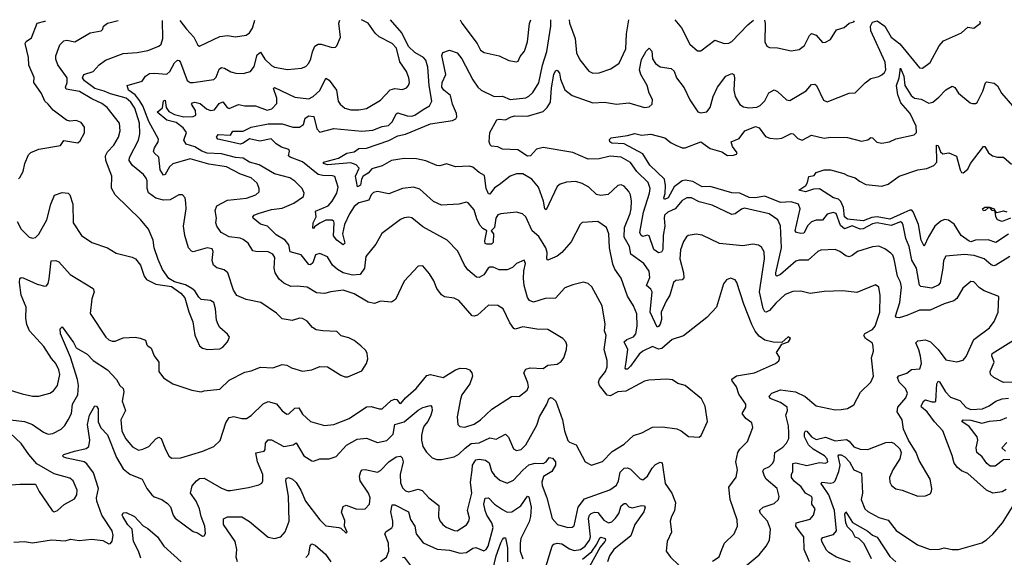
# Model space of a CAD drawing. Extents: x 1843161 to 1959474, y 907081 to 1016326.
# Tile 254 of 256: x 1870593 to 1876899, y 1012885 to 1016326. Entities that reach past the tile are written whole.
import ezdxf

# ---------------------------------------------------------------- set-up
doc = ezdxf.new("R2010")
doc.units = 0

msp = doc.modelspace()

# ---------------------------------------------------------------- linework, layer by layer
at = {"layer": '0CON20XD'}
for points in [[(1870505, 1013963.6), (1870610.2, 1013930.2), (1870675.5, 1013915.5), (1870715, 1013915.5), (1870785.4, 1013934.6), (1870810.6, 1013949.4), (1870836.1, 1013983.9), (1870850.4, 1014055), (1870843.9, 1014085), (1870824.5, 1014125), (1870797.3, 1014157.3), (1870748.2, 1014235), (1870702.6, 1014282.6), (1870656.4, 1014335), (1870638.4, 1014375), (1870632.3, 1014415), (1870635.4, 1014485), (1870603.7, 1014563.7), (1870592.3, 1014645), (1870595, 1014670), (1870603.6, 1014676.4), (1870615, 1014674), (1870705, 1014632.5), (1870755, 1014620), (1870765, 1014622.5), (1870775, 1014636.7), (1870782.8, 1014667.2), (1870795, 1014782.5), (1870825, 1014785.7), (1870845, 1014775.6), (1870916.2, 1014696.2), (1871064, 1014605), (1871070.8, 1014585), (1871055, 1014540), (1871045.7, 1014445), (1871144.5, 1014294.5), (1871165, 1014276.2), (1871185, 1014268), (1871205, 1014268), (1871255, 1014290), (1871333, 1014293), (1871365, 1014287.5), (1871400, 1014275), (1871407.5, 1014245), (1871415, 1014237.5), (1871435, 1014222.5), (1871453.8, 1014175), (1871483.8, 1014135), (1871484, 1014075), (1871513.6, 1014033.6), (1871575, 1013995.8), (1871695, 1013954), (1871755, 1013943.8), (1871775, 1013951.2), (1871875, 1013961.4), (1871935, 1014018.6), (1872035, 1014070.6), (1872075, 1014077.8), (1872135, 1014102.9), (1872215, 1014097.5), (1872275, 1014119.5), (1872304.6, 1014114.6), (1872335, 1014098.1), (1872405, 1014075.8), (1872465, 1014085.7), (1872515, 1014105.6), (1872564.3, 1014104.3), (1872650.5, 1014050.5), (1872675, 1014040), (1872695, 1014040), (1872785, 1014078.6), (1872814.3, 1014125), (1872822.5, 1014155), (1872818.8, 1014188.8), (1872809.1, 1014209.1), (1872779.1, 1014239.1), (1872735, 1014272.5), (1872700.3, 1014290.3), (1872652.9, 1014302.9), (1872625, 1014330), (1872535, 1014333.6), (1872491.5, 1014341.5), (1872469.4, 1014355), (1872435, 1014396.7), (1872405, 1014412.9), (1872385, 1014415.8), (1872339.4, 1014400.6), (1872275, 1014411.9), (1872237.2, 1014447.2), (1872136.7, 1014515), (1872043.3, 1014535), (1871985, 1014561.4), (1871962.9, 1014595), (1871926, 1014705), (1871903.3, 1014725), (1871855, 1014737.8), (1871833.8, 1014755), (1871825.9, 1014785), (1871832, 1014842), (1871825, 1014860), (1871795, 1014866.8), (1871705, 1014840.4), (1871692.9, 1014845), (1871674.4, 1014865), (1871650.9, 1014945), (1871642.5, 1015005), (1871658.5, 1015115), (1871656.9, 1015155), (1871654, 1015185), (1871635, 1015206), (1871612.5, 1015205), (1871556.3, 1015173.7), (1871515, 1015171.8), (1871465, 1015183.1), (1871418, 1015218), (1871409.6, 1015245), (1871410, 1015295), (1871402.6, 1015312.6), (1871385.3, 1015335.3), (1871315, 1015392.5), (1871294, 1015425), (1871297.2, 1015445), (1871353.3, 1015555), (1871363.2, 1015595), (1871360.5, 1015665), (1871330.9, 1015760.9), (1871305, 1015797.9), (1871274.6, 1015824.6), (1871175, 1015851.1), (1871135, 1015869.6), (1871075, 1015886.2), (1871009.2, 1015935), (1870995.2, 1015955), (1871003.7, 1015976.3), (1871063.5, 1015995), (1871102.2, 1016037.8), (1871142, 1016068), (1871255, 1016109.6), (1871345, 1016116.2), (1871415, 1016129.2), (1871483.9, 1016156.1), (1871499.4, 1016170.6), (1871509.4, 1016205), (1871507.9, 1016321.7)], [(1870555, 1012982.3), (1870625, 1012986.1), (1870675, 1012976.7), (1870797.4, 1012997.4), (1870885, 1012989.6), (1870919.1, 1013000.9), (1870975, 1012992.2), (1871055, 1013001.3), (1871125, 1012991.9), (1871165, 1012972), (1871175, 1012974), (1871185, 1012987.5), (1871191.1, 1013025), (1871186.2, 1013055), (1871119.8, 1013155), (1871088.1, 1013245), (1871085.2, 1013265), (1871098.5, 1013325), (1871066.7, 1013425), (1871022.3, 1013482.3), (1871005.5, 1013495), (1870895, 1013519.1), (1870876.2, 1013525), (1870868, 1013535), (1870877, 1013543), (1870945, 1013564.6), (1871018.2, 1013581.8), (1871035.4, 1013594.6), (1871042.1, 1013635), (1871027.5, 1013735), (1871041.1, 1013795), (1871075, 1013854), (1871085, 1013852), (1871096.7, 1013835), (1871095, 1013752.9), (1871113.3, 1013713.3), (1871155, 1013668.5), (1871212.9, 1013522.9), (1871255, 1013450.6), (1871297.7, 1013417.7), (1871377.1, 1013385), (1871406.7, 1013325), (1871439.2, 1013285), (1871455, 1013272.2), (1871504.6, 1013254.6), (1871539.1, 1013229.1), (1871558.3, 1013208.3), (1871575.7, 1013155), (1871589.2, 1013135), (1871705, 1013050), (1871731.7, 1013041.7), (1871765, 1013020), (1871775, 1013022.5), (1871783.6, 1013036.4), (1871778.1, 1013085), (1871755.4, 1013145), (1871745, 1013196), (1871722.7, 1013245), (1871686.7, 1013295), (1871698.5, 1013341.5), (1871725, 1013374.3), (1871745, 1013389.4), (1871775, 1013391.5), (1871885, 1013327.8), (1871925, 1013312.9), (1871942.7, 1013312.7), (1872057.9, 1013332.1), (1872125, 1013349.2), (1872145, 1013360), (1872150.8, 1013375), (1872150, 1013415), (1872116.6, 1013495), (1872106, 1013554), (1872159.2, 1013565), (1872166.5, 1013575), (1872167.5, 1013615), (1872185, 1013635.7), (1872205, 1013636.7), (1872285, 1013594.6), (1872344.7, 1013605.3), (1872365, 1013618), (1872413.8, 1013533.8), (1872465, 1013501.4), (1872475, 1013500), (1872515, 1013515.6), (1872574.4, 1013515.6), (1872619.8, 1013530.2), (1872686.8, 1013603.2), (1872755, 1013640.8), (1872815, 1013647.3), (1872885, 1013620), (1872945, 1013632.2), (1872985, 1013673.1), (1872996.5, 1013735), (1873055, 1013752.9), (1873145, 1013826.7), (1873175, 1013843.8), (1873215, 1013854.3), (1873225.6, 1013855.6), (1873232.5, 1013845), (1873234.4, 1013824.4), (1873226.9, 1013795), (1873207.8, 1013755), (1873183, 1013727), (1873175.2, 1013705), (1873165.7, 1013665), (1873167.1, 1013635), (1873174.7, 1013594.7), (1873198.3, 1013558.3), (1873235, 1013521.4), (1873265, 1013510), (1873295, 1013510.5), (1873375, 1013527.7), (1873405, 1013544.6), (1873445.7, 1013584.3), (1873485, 1013612.2), (1873535, 1013617.3), (1873605, 1013648.7), (1873645, 1013640.7), (1873705, 1013673.5), (1873724.7, 1013654.7), (1873755, 1013578.8), (1873775, 1013569.4), (1873805, 1013575.6), (1873835.4, 1013605), (1873905, 1013731.4), (1873922.3, 1013785), (1873968.7, 1013865), (1873981.6, 1013898.4), (1873992.4, 1013907.6), (1874005, 1013904.4), (1874027.3, 1013885), (1874069.3, 1013765), (1874082.9, 1013695), (1874103.3, 1013633.3), (1874115, 1013621.1), (1874156.9, 1013605), (1874215.9, 1013495.9), (1874255, 1013474.2), (1874325, 1013498.9), (1874386.9, 1013563.1), (1874465, 1013610), (1874525, 1013664.3), (1874578.7, 1013681.3), (1874645, 1013718), (1874709.7, 1013719.7), (1874802.3, 1013707.7), (1874828.8, 1013695), (1874877.5, 1013657.5), (1874945, 1013654), (1874958.8, 1013665), (1874998.6, 1013755), (1874982.6, 1013852.6), (1874959.4, 1013899.4), (1874855, 1013984), (1874808.3, 1013998.3), (1874775, 1014020), (1874735, 1014025.7), (1874621.9, 1014018.1), (1874595, 1014011.4), (1874475, 1013949.1), (1874425, 1013944.5), (1874375, 1013918.5), (1874355, 1013923.5), (1874307.5, 1013985), (1874300.9, 1014005), (1874306.7, 1014025), (1874345.4, 1014075), (1874355.5, 1014105), (1874356.7, 1014145), (1874337.1, 1014215), (1874348.9, 1014305), (1874338.8, 1014335), (1874342.9, 1014377.1), (1874324.5, 1014495), (1874256.9, 1014616.9), (1874235, 1014638.6), (1874205, 1014645.7), (1874135, 1014630), (1874085, 1014610), (1874025, 1014544.4), (1873958.5, 1014541.5), (1873885, 1014518.6), (1873858.7, 1014528.7), (1873845, 1014548), (1873824.2, 1014625), (1873819.6, 1014670.4), (1873821.5, 1014718.5), (1873832, 1014765), (1873825, 1014786.2), (1873775, 1014766.2), (1873750.3, 1014739.7), (1873715.5, 1014724.5), (1873665, 1014725.5), (1873625, 1014741.5), (1873605, 1014741.5), (1873593.5, 1014735), (1873565, 1014692), (1873535, 1014676), (1873518.8, 1014678.8), (1873463.2, 1014725), (1873442.7, 1014755), (1873399.4, 1014845), (1873331.1, 1014915), (1873175, 1015000.8), (1873105, 1015056.9), (1873085, 1015061.9), (1873055, 1015058.1), (1873032.2, 1015047.8), (1872913, 1014957), (1872875, 1014888.8), (1872809.4, 1014810.6), (1872801.5, 1014735), (1872774.6, 1014695.4), (1872725, 1014691.9), (1872665, 1014706.2), (1872627.7, 1014727.7), (1872595.7, 1014755.7), (1872565, 1014807.3), (1872515, 1014829.5), (1872488.3, 1014821.7), (1872470.6, 1014769.4), (1872455, 1014757.3), (1872445, 1014760), (1872395, 1014820), (1872325, 1014839.2), (1872317.3, 1014885), (1872294.4, 1014915), (1872235, 1014950), (1872180, 1015005), (1872135, 1015018.1), (1872088.6, 1015055), (1872085.8, 1015065), (1872094, 1015075), (1872120, 1015085), (1872205, 1015111.9), (1872275, 1015120.4), (1872348, 1015152), (1872411.9, 1015195), (1872414.4, 1015215), (1872401.4, 1015245), (1872355, 1015293.3), (1872324.3, 1015315), (1872225, 1015340), (1872127, 1015397), (1872065, 1015414.8), (1872025, 1015438.9), (1871975.5, 1015444.5), (1871885, 1015468.4), (1871795, 1015471.7), (1871759.4, 1015485), (1871715, 1015512.7), (1871659.4, 1015529.4), (1871645.5, 1015555), (1871662.1, 1015605), (1871639.4, 1015635), (1871595, 1015668.3), (1871535, 1015683), (1871473.3, 1015735), (1871508.6, 1015761.4), (1871515, 1015806.2), (1871525, 1015812), (1871531.2, 1015765), (1871549.4, 1015739.4), (1871585, 1015719.3), (1871645.4, 1015704.6), (1871704, 1015706), (1871722.3, 1015715), (1871719.8, 1015745), (1871694, 1015785), (1871699.2, 1015795), (1871715, 1015798), (1871749.8, 1015789.8), (1871790.4, 1015755), (1871816, 1015744), (1871841.3, 1015748.7), (1871870.6, 1015789.4), (1871895, 1015801.4), (1871922.9, 1015765), (1871935, 1015758.6), (1871995, 1015784.3), (1872035, 1015775.7), (1872102.5, 1015775), (1872177.6, 1015747.6), (1872208, 1015755), (1872240.4, 1015789.6), (1872240.3, 1015825), (1872218.1, 1015885), (1872225, 1015891.9), (1872355, 1015830.2), (1872445, 1015818.7), (1872473.6, 1015835), (1872516.4, 1015873.6), (1872555, 1015951.4), (1872575, 1015939.4), (1872622.7, 1015875), (1872633.3, 1015805), (1872645, 1015786), (1872675, 1015759.4), (1872715, 1015748.5), (1872765, 1015749.4), (1872815, 1015758.6), (1872905, 1015811.9), (1872965, 1015877.5), (1872995.5, 1015885.5), (1873045, 1015879.2), (1873069.8, 1015890.2), (1873082.9, 1015905), (1873089.5, 1015925), (1873085.5, 1015955), (1873070.5, 1015995), (1873027, 1016057), (1873006.6, 1016145), (1872979.5, 1016175), (1872896.6, 1016216.6), (1872869.5, 1016239.5), (1872825.5, 1016305), (1872783.4, 1016324.5)], [(1870576.2, 1015035), (1870603.8, 1014985), (1870655, 1014934.4), (1870675, 1014926.9), (1870695, 1014931.4), (1870715, 1014952.5), (1870766.9, 1015045), (1870792.9, 1015145), (1870816.6, 1015203.4), (1870865, 1015220.5), (1870903.3, 1015215), (1870914, 1015205), (1870934.4, 1015145), (1870935.7, 1015025), (1870990, 1014945), (1871055, 1014899.4), (1871155, 1014865.7), (1871210.9, 1014830.9), (1871313.6, 1014806.4), (1871335.6, 1014795.6), (1871368, 1014755), (1871391.2, 1014685), (1871405, 1014663.3), (1871465, 1014633.3), (1871565, 1014619.2), (1871625, 1014576.2), (1871650.8, 1014545), (1871676.7, 1014456.7), (1871702.7, 1014392.7), (1871715, 1014307.5), (1871745, 1014238.8), (1871765, 1014224), (1871795.7, 1014215.7), (1871875, 1014218.6), (1871895, 1014230.8), (1871924.2, 1014265), (1871936.2, 1014295), (1871925, 1014313.8), (1871875.5, 1014355.5), (1871864.6, 1014374.6), (1871853.8, 1014403.8), (1871848.2, 1014475), (1871836.2, 1014515), (1871815, 1014528.2), (1871756, 1014536), (1871740, 1014550), (1871715, 1014590), (1871695, 1014606.2), (1871655, 1014628.8), (1871585, 1014648.6), (1871549.1, 1014669.1), (1871508, 1014728), (1871480.5, 1014790.5), (1871454.5, 1014865), (1871448.9, 1014915), (1871417.5, 1014985), (1871367.2, 1015047.2), (1871204.2, 1015204.2), (1871181.7, 1015248.3), (1871184.5, 1015325), (1871145.4, 1015425), (1871143.2, 1015455), (1871155, 1015479.4), (1871196.9, 1015523.1), (1871225.3, 1015575), (1871236.2, 1015615), (1871233.3, 1015665), (1871153.2, 1015763.2), (1871119.7, 1015789.7), (1871055, 1015819.7), (1870976.5, 1015866.5), (1870892, 1015882), (1870887.6, 1015895), (1870898.1, 1015925), (1870897.6, 1015955), (1870837.8, 1016037.8), (1870824.5, 1016074.5), (1870825.6, 1016095), (1870850.6, 1016165), (1870875, 1016190.6), (1870895, 1016194.3), (1870946.7, 1016185), (1871045, 1016241.5), (1871115.4, 1016254.6), (1871125.6, 1016265), (1871130.8, 1016285), (1871155, 1016303.5), (1871224.2, 1016321.1)], [(1870585, 1015308.6), (1870595, 1015316), (1870616, 1015354), (1870626.7, 1015405), (1870649.4, 1015460.6), (1870664, 1015476), (1870715, 1015496.9), (1870855, 1015522), (1870875, 1015552), (1870965, 1015537.1), (1870979.6, 1015550.4), (1871008.9, 1015601.1), (1871008.5, 1015638.5), (1870987.4, 1015667.4), (1870955, 1015681.8), (1870915, 1015677.8), (1870892.2, 1015682.2), (1870806.9, 1015746.9), (1870776.5, 1015786.5), (1870755, 1015804), (1870733.7, 1015853.7), (1870683.3, 1015925), (1870685, 1015956.7), (1870651.4, 1016035), (1870650, 1016085), (1870628.1, 1016175), (1870635, 1016187.5), (1870668.8, 1016211.2), (1870704.4, 1016305), (1870755, 1016317.5), (1870758.7, 1016317.5)], [(1873742.5, 1013915), (1873795, 1013916.2), (1873844.2, 1013955), (1873851.4, 1013975), (1873848.1, 1014001.9), (1873822.9, 1014065), (1873835, 1014088.6), (1873863.1, 1014096.9), (1873945, 1014094.4), (1873975.6, 1014114.4), (1874035, 1014120.6), (1874062.1, 1014137.9), (1874077.6, 1014162.4), (1874095.5, 1014214.5), (1874097.5, 1014245), (1874092, 1014265), (1874071.2, 1014285), (1873975, 1014342.5), (1873905, 1014345.4), (1873815, 1014360.8), (1873765.6, 1014345.6), (1873758.5, 1014348.5), (1873732.7, 1014385), (1873689.2, 1014475), (1873655, 1014497.5), (1873595, 1014498.6), (1873525, 1014435.5), (1873505, 1014428.2), (1873490.5, 1014430.5), (1873405, 1014528.9), (1873375, 1014543.3), (1873315, 1014552.5), (1873294.4, 1014565), (1873264.5, 1014605), (1873245.6, 1014655), (1873218.5, 1014698.5), (1873175, 1014750), (1873145, 1014748), (1873055, 1014653.3), (1873000, 1014535), (1872975, 1014518.1), (1872905, 1014523.5), (1872865, 1014510.5), (1872825, 1014517.1), (1872735, 1014572.2), (1872665, 1014594.3), (1872585, 1014584.4), (1872545, 1014572.5), (1872495, 1014576.9), (1872435, 1014614.5), (1872371.3, 1014621.3), (1872329.1, 1014619.1), (1872285, 1014640.4), (1872255, 1014665.6), (1872230.4, 1014705), (1872224, 1014735), (1872226.7, 1014805), (1872215, 1014825.5), (1872185, 1014840.8), (1872105, 1014841.5), (1872087.4, 1014847.4), (1872055.6, 1014895), (1872025, 1014920), (1872005, 1014928.2), (1871935, 1014936.2), (1871884, 1014964), (1871855.7, 1015005), (1871850, 1015025), (1871853.3, 1015055), (1871844.7, 1015105), (1871855.4, 1015135), (1871925, 1015171.8), (1872045, 1015184.1), (1872105.3, 1015204.7), (1872126.9, 1015225), (1872126.9, 1015245), (1872115, 1015280), (1872075, 1015314.5), (1872006.9, 1015336.9), (1871917.5, 1015385), (1871805, 1015400.5), (1871685, 1015435.8), (1871575, 1015403.3), (1871552.7, 1015385), (1871525, 1015335.6), (1871515, 1015331.9), (1871493.4, 1015365), (1871485, 1015445.8), (1871454.7, 1015474.7), (1871451.3, 1015485), (1871455.7, 1015505), (1871481.1, 1015545), (1871481.3, 1015561.3), (1871420, 1015675), (1871382.4, 1015775), (1871356.4, 1015816.4), (1871332.1, 1015845), (1871289.5, 1015875), (1871282, 1015905), (1871377.5, 1015932.5), (1871398.2, 1015965), (1871425, 1015981), (1871455, 1015984.4), (1871535, 1015976.9), (1871555, 1015995.6), (1871585, 1016050), (1871605, 1016067.5), (1871615, 1016066), (1871622.5, 1016052.5), (1871665, 1015936.9), (1871685, 1015924.7), (1871705, 1015924.2), (1871837.3, 1015942.7), (1871851.8, 1015958.2), (1871871.2, 1016008.8), (1871885, 1016019.5), (1871905, 1016016.2), (1871945, 1015992.9), (1871976.6, 1015983.4), (1872025, 1015981.5), (1872071.2, 1015995), (1872094.2, 1016025.8), (1872115, 1016100.5), (1872135, 1016118.5), (1872164.3, 1016074.3), (1872205, 1016032.7), (1872225, 1016021.5), (1872308.3, 1016008.3), (1872397.5, 1016015), (1872425, 1016027.1), (1872445, 1016048), (1872458.5, 1016075), (1872468.4, 1016121.6), (1872484.1, 1016155.9), (1872505, 1016169.1), (1872525, 1016170.4), (1872595, 1016148.1), (1872615, 1016150.8), (1872625, 1016158.8), (1872648.1, 1016215), (1872636.4, 1016305), (1872644.5, 1016324.2)], [(1871617.9, 1016322), (1871660.6, 1016265), (1871709.2, 1016215), (1871735, 1016162.5), (1871745, 1016157.5), (1871875, 1016219.1), (1871925, 1016225.5), (1871975, 1016215.7), (1872043.2, 1016226.8), (1872065, 1016242), (1872085, 1016272.9), (1872100, 1016323)], [(1875461.7, 1014228.3), (1875475, 1014250), (1875516.1, 1014263.9), (1875530, 1014285), (1875515, 1014296.7), (1875475, 1014260), (1875418.3, 1014261.7), (1875365, 1014275.6), (1875329.4, 1014299.4), (1875303, 1014333), (1875282, 1014375), (1875230.4, 1014505), (1875187.1, 1014645), (1875175, 1014662), (1875145, 1014671.2), (1875119.5, 1014660.5), (1875100, 1014635), (1875055.6, 1014485), (1874995, 1014420), (1874845, 1014302.5), (1874771.7, 1014278.3), (1874705, 1014221.8), (1874685, 1014216.5), (1874645, 1014234.6), (1874585, 1014204.3), (1874560.5, 1014185), (1874505, 1014108.5), (1874485, 1014090), (1874475, 1014089.2), (1874471.1, 1014095), (1874476.9, 1014133.1), (1874487.3, 1014215), (1874465.5, 1014265), (1874480.8, 1014279.2), (1874524, 1014296), (1874538.8, 1014315), (1874546.9, 1014365), (1874545, 1014442.5), (1874524, 1014494), (1874485.4, 1014555.4), (1874445, 1014672), (1874405, 1014729.2), (1874391.3, 1014761.3), (1874371.2, 1014865), (1874365.4, 1014955), (1874350.6, 1014995), (1874295, 1015034.4), (1874195, 1015028), (1874182.5, 1015015), (1874124.2, 1014905), (1874065, 1014835.7), (1874035, 1014812.2), (1873975, 1014787.5), (1873969.4, 1014795), (1873971.2, 1014835), (1873962.9, 1014865), (1873918.1, 1014938.1), (1873875.6, 1014975), (1873834.3, 1015065), (1873813.4, 1015083.4), (1873775, 1015094.3), (1873675, 1015084.5), (1873655, 1015076.5), (1873642.3, 1015055), (1873634.7, 1014995.3), (1873612.5, 1014975), (1873628, 1014955), (1873625, 1014900), (1873615, 1014890.4), (1873585, 1014888.5), (1873573.9, 1014893.9), (1873571.5, 1014911.5), (1873584.3, 1014974.3), (1873559.3, 1014989.3), (1873541.2, 1015011.2), (1873521.7, 1015051.7), (1873505, 1015110), (1873465, 1015153.3), (1873455, 1015158.8), (1873405, 1015146), (1873295, 1015138.6), (1873242.7, 1015162.7), (1873155, 1015241.8), (1873116.3, 1015253.7), (1873044.7, 1015245.3), (1872957.4, 1015212.6), (1872885, 1015226.7), (1872859.7, 1015220.3), (1872845, 1015206.2), (1872828.3, 1015171.7), (1872765, 1015154.6), (1872735, 1015130.9), (1872705, 1015084.5), (1872673.1, 1015015), (1872660.6, 1014955), (1872676.7, 1014895), (1872665, 1014885.6), (1872625, 1014914.2), (1872603.3, 1014943.3), (1872606.5, 1015026.5), (1872605.3, 1015035.3), (1872595, 1015043.1), (1872555, 1015043.9), (1872515, 1015023.9), (1872480.4, 1014999.6), (1872475, 1014988.8), (1872471.7, 1014991.7), (1872473.8, 1015025), (1872491.2, 1015065), (1872488.7, 1015101.3), (1872568.2, 1015135), (1872594.6, 1015165), (1872625, 1015216), (1872633.3, 1015255), (1872611.7, 1015321.7), (1872597.3, 1015327.3), (1872535, 1015327.9), (1872505, 1015336.1), (1872405, 1015415.5), (1872325, 1015445.8), (1872315.8, 1015455), (1872321.4, 1015485), (1872317.1, 1015495), (1872270.3, 1015510.3), (1872235, 1015530.6), (1872203.4, 1015563.4), (1872130.4, 1015549.6), (1872065, 1015563.8), (1872025, 1015536.7), (1872005, 1015530.4), (1871960.7, 1015540.7), (1871861.6, 1015561.6), (1871853.4, 1015575), (1871865, 1015590.5), (1871943, 1015587), (1871958.1, 1015611.9), (1872025, 1015612.8), (1872075, 1015638.1), (1872185, 1015660.4), (1872275, 1015660.4), (1872342.6, 1015637.4), (1872385, 1015638.9), (1872411.4, 1015655), (1872420.6, 1015695), (1872445, 1015710.8), (1872476.7, 1015706.7), (1872496.8, 1015626.8), (1872515, 1015606.4), (1872605, 1015630.5), (1872785, 1015612.4), (1872855, 1015618.4), (1872915, 1015642), (1872955, 1015650), (1872981.3, 1015675), (1873005, 1015724.4), (1873015, 1015730.9), (1873075, 1015711.6), (1873105, 1015709.7), (1873125, 1015716), (1873178, 1015752), (1873216.9, 1015775), (1873232.1, 1015805), (1873216.7, 1015905), (1873207.8, 1016022.2), (1873195, 1016067.3), (1873180, 1016085), (1873125, 1016115.3), (1873083.9, 1016155), (1873041.7, 1016241.7), (1872968.7, 1016324.9)], [(1873225, 1015660.2), (1873365, 1015681.3), (1873387.5, 1015692.5), (1873393.8, 1015705), (1873391.1, 1015725), (1873364.8, 1015785), (1873351.9, 1015841.9), (1873309.3, 1015875), (1873296.2, 1015895), (1873298.4, 1015925), (1873322.5, 1015975), (1873296.2, 1016096.2), (1873303, 1016117), (1873345, 1016130.8), (1873395, 1016113.4), (1873425.7, 1016075), (1873495, 1015941.8), (1873526.5, 1015895), (1873548.6, 1015875), (1873631.2, 1015835), (1873685, 1015836.2), (1873735, 1015816.5), (1873835, 1015826.7), (1873855, 1015837.1), (1873878.9, 1015861.1), (1873918, 1015922), (1873941.8, 1016035), (1873968.3, 1016121.7), (1873994.1, 1016285), (1873995.6, 1016326.1)], [(1873415, 1016325.9), (1873425, 1016304.2), (1873523.3, 1016175), (1873545, 1016131.4), (1873567.4, 1016117.4), (1873665, 1016094.3), (1873725, 1016064.2), (1873775, 1016057.5), (1873785, 1016061.2), (1873798.8, 1016091.2), (1873826.9, 1016125), (1873844.6, 1016184.6), (1873858.9, 1016301.1), (1873867.9, 1016326.3)], [(1874112.4, 1016325.9), (1874113.7, 1016305), (1874150.4, 1016205), (1874159.2, 1016115), (1874180.2, 1016070.2), (1874237.6, 1015997.6), (1874265, 1015984.3), (1874305, 1015985.8), (1874379.1, 1016010.9), (1874433, 1016047), (1874475, 1016140), (1874478.9, 1016235), (1874495, 1016325.3)], [(1874789.1, 1016324.8), (1874831.4, 1016275), (1874885, 1016170), (1874935, 1016126.7), (1874955, 1016126.7), (1875045, 1016195.6), (1875105, 1016173.1), (1875135, 1016176.9), (1875155, 1016186.9), (1875256.6, 1016293.4), (1875293.2, 1016322.7)], [(1875363.7, 1016322.4), (1875367.3, 1016302.7), (1875364.5, 1016184.5), (1875377.3, 1016157.3), (1875395, 1016149.2), (1875446.2, 1016146.2), (1875535, 1016127.8), (1875585, 1016136), (1875618.6, 1016161.4), (1875650.6, 1016225), (1875665, 1016238.1), (1875695, 1016227.5), (1875735, 1016181.4), (1875755, 1016182.5), (1875785, 1016200), (1875825, 1016261.2), (1875872.7, 1016277.3), (1875905, 1016303.8), (1875935, 1016312), (1875940.2, 1016319.2)], [(1876008.3, 1015921.7), (1876045, 1015950.8), (1876095, 1015963.1), (1876115, 1015974.4), (1876131.7, 1015988.3), (1876139.6, 1016005), (1876137.1, 1016055), (1876043.9, 1016255), (1876042.3, 1016285), (1876055, 1016310), (1876085, 1016318.9), (1876134.5, 1016285), (1876174.1, 1016214.1), (1876231, 1016171), (1876355, 1016018), (1876375, 1016015.8), (1876425, 1016052.5), (1876481.2, 1016158.8), (1876510, 1016190), (1876625, 1016243.3), (1876665, 1016277.5), (1876705, 1016272.5), (1876745.9, 1016304.1), (1876742.2, 1016314.8)], [(1875650.6, 1012855), (1875618, 1012935), (1875616.2, 1013015), (1875586.4, 1013053.6), (1875563.3, 1013085), (1875567.1, 1013105), (1875655, 1013129.6), (1875676.2, 1013155), (1875688.5, 1013195), (1875666.2, 1013225), (1875669.6, 1013265), (1875664.7, 1013274.7), (1875626.5, 1013295), (1875598.2, 1013335), (1875553, 1013373), (1875536.2, 1013395), (1875535.4, 1013414.6), (1875545.5, 1013435), (1875544.7, 1013485), (1875565, 1013490.3), (1875635, 1013471.4), (1875715, 1013490.7), (1875755, 1013487.1), (1875768.1, 1013495), (1875764.4, 1013515), (1875747.5, 1013535), (1875675, 1013577.6), (1875645.5, 1013605), (1875618.6, 1013655), (1875618.5, 1013681.5), (1875625, 1013694.3), (1875635, 1013691.5), (1875663.4, 1013655), (1875695, 1013639.1), (1875755, 1013654.6), (1875815, 1013631.4), (1875888.7, 1013638.7), (1875905, 1013628.5), (1875935, 1013591.2), (1875975, 1013576.4), (1876025, 1013575.7), (1876139.4, 1013619.4), (1876175, 1013621.9), (1876191.2, 1013615), (1876229.1, 1013579.1), (1876238, 1013555), (1876230.8, 1013515), (1876185.6, 1013445), (1876164.3, 1013395), (1876165.8, 1013365), (1876176, 1013345), (1876205, 1013323.1), (1876245, 1013314.3), (1876345, 1013277.1), (1876395, 1013279.2), (1876425, 1013292), (1876433.8, 1013305), (1876436, 1013325), (1876424.3, 1013385), (1876353.3, 1013505), (1876335.6, 1013555), (1876285.8, 1013635), (1876254.3, 1013705), (1876245.7, 1013765), (1876213.8, 1013815), (1876217.9, 1013845), (1876268.5, 1013905), (1876278.2, 1013935), (1876267.1, 1013965), (1876226, 1014005), (1876215, 1014036.2), (1876222.7, 1014047.3), (1876275, 1014063.9), (1876305, 1014086.7), (1876357.8, 1014092.2), (1876368.8, 1014125), (1876361.4, 1014171.4), (1876352, 1014212), (1876331.5, 1014258.5), (1876345, 1014270), (1876395, 1014277.3), (1876427.3, 1014265), (1876475.5, 1014215.5), (1876525, 1014148.1), (1876595, 1014136.9), (1876635, 1014147.1), (1876655, 1014171.2), (1876705, 1014279.2), (1876805, 1014354.4), (1876835, 1014394.2), (1876859.2, 1014455), (1876863.3, 1014555), (1876770.5, 1014590.5), (1876739.8, 1014609.8), (1876705, 1014648.6), (1876685, 1014650.6), (1876633.3, 1014606.7), (1876595, 1014540.8), (1876575, 1014526.5), (1876515, 1014507.9), (1876425, 1014466), (1876355, 1014466.1), (1876275, 1014432.5), (1876225, 1014418.8), (1876209.1, 1014419.1), (1876202.6, 1014427.4), (1876229.7, 1014515), (1876241.6, 1014615), (1876235.2, 1014645.2), (1876215.3, 1014685), (1876194.2, 1014794.2), (1876185, 1014819.2), (1876172.6, 1014832.6), (1876135, 1014860), (1876095, 1014876.5), (1876055, 1014872.5), (1875957.9, 1014842.1), (1875925, 1014816.7), (1875905, 1014809.1), (1875885, 1014814.5), (1875845, 1014843.3), (1875815, 1014855.6), (1875725, 1014851.9), (1875705, 1014843.3), (1875642.7, 1014787.3), (1875585, 1014787.5), (1875565, 1014780.4), (1875465, 1014696.2), (1875442.5, 1014685), (1875435, 1014690), (1875435, 1014706.7), (1875472.8, 1014865), (1875466.8, 1015006.8), (1875448.1, 1015045), (1875393.1, 1015083.1), (1875235, 1015119.5), (1875215, 1015113.3), (1875175, 1015083.3), (1875155, 1015080), (1875028.1, 1015138.1), (1874945, 1015160), (1874895, 1015185.6), (1874865, 1015186.9), (1874835, 1015168.6), (1874790.5, 1015115), (1874745, 1015093.5), (1874723.7, 1015075), (1874720, 1015055), (1874725.5, 1015005), (1874714.3, 1014945), (1874713, 1014855), (1874702.8, 1014837.2), (1874683.8, 1014833.8), (1874655.1, 1014855.1), (1874625, 1014942.5), (1874615, 1014946.5), (1874585, 1014937.9), (1874573.9, 1014945), (1874565, 1014963.8), (1874588.5, 1015095), (1874626.1, 1015215), (1874630.2, 1015245), (1874617.3, 1015285), (1874545, 1015354), (1874505, 1015412.2), (1874445.9, 1015445.9), (1874375, 1015451.8), (1874305, 1015436.2), (1874235, 1015433.4), (1874135, 1015475.4), (1873945, 1015509), (1873902.8, 1015497.2), (1873865, 1015455.7), (1873845, 1015452.9), (1873782.6, 1015492.6), (1873685, 1015497.3), (1873655, 1015513.2), (1873615, 1015517.6), (1873605.9, 1015525), (1873600, 1015545), (1873605.3, 1015605), (1873648.2, 1015685), (1873665, 1015690.3), (1873705.3, 1015684.7), (1873740, 1015705), (1873765, 1015710.6), (1873845, 1015708), (1873945, 1015738.9), (1873971.1, 1015765), (1873991.8, 1015798.2), (1873999.6, 1015890.4), (1874013.8, 1015975), (1874025, 1015998), (1874035, 1016003.8), (1874050, 1015985), (1874056.7, 1015945), (1874085, 1015877.1), (1874131.6, 1015841.6), (1874265, 1015793.7), (1874338.5, 1015798.5), (1874415, 1015786.1), (1874495, 1015793.5), (1874595, 1015764.5), (1874625, 1015769.4), (1874644.5, 1015785.5), (1874646.7, 1015815), (1874625.5, 1015855), (1874612.7, 1015905), (1874572.3, 1015975), (1874562.5, 1016005), (1874575, 1016070.8), (1874605, 1016124), (1874625, 1016143.3), (1874640.8, 1016125), (1874646.4, 1016076.4), (1874665.8, 1016045), (1874695, 1016024.4), (1874764.6, 1016014.6), (1874785, 1015996), (1874799.5, 1015955), (1874849.8, 1015889.8), (1874884.1, 1015814.1), (1874936.7, 1015736.7), (1874955, 1015729.6), (1874995, 1015735.6), (1875014.7, 1015765.3), (1875034.7, 1015835), (1875062.7, 1015895), (1875114.8, 1015965.2), (1875155, 1015982.5), (1875166.4, 1015976.4), (1875171.2, 1015955), (1875166.5, 1015875), (1875175, 1015834.3), (1875205, 1015784.3), (1875229.4, 1015769.4), (1875262.2, 1015762.2), (1875315, 1015766.8), (1875335, 1015776.9), (1875365, 1015806.9), (1875391.1, 1015858.9), (1875425, 1015877.8), (1875447.5, 1015867.5), (1875505, 1015814.2), (1875525, 1015810), (1875629.2, 1015870.8), (1875665, 1015912), (1875685, 1015914), (1875695.8, 1015905), (1875742.2, 1015812.2), (1875765, 1015800.6), (1875904.7, 1015855.3), (1875945, 1015858.6), (1876008.3, 1015921.7)], [(1876935, 1014809.5), (1876845.7, 1014754.3), (1876831.1, 1014751.1), (1876815, 1014756.1), (1876770.6, 1014795), (1876706.5, 1014816.5), (1876645, 1014824), (1876525, 1014812), (1876509.1, 1014785), (1876506.1, 1014735), (1876488.5, 1014641.5), (1876475, 1014626.9), (1876435, 1014608.2), (1876365, 1014619.4), (1876357, 1014627), (1876336.3, 1014736.3), (1876307.9, 1014787.9), (1876289.1, 1014875), (1876268.1, 1014925), (1876251.4, 1015011.4), (1876245, 1015026.2), (1876235, 1015031.8), (1876175, 1015008.2), (1876085, 1015025.3), (1876055, 1015018.7), (1875995, 1014987.1), (1875975, 1014986.2), (1875924.3, 1015005.7), (1875875, 1014987.6), (1875849.1, 1015009.1), (1875822.2, 1015085), (1875803.1, 1015093.1), (1875765, 1015081.1), (1875735, 1015042.9), (1875695, 1015043.1), (1875665, 1015032.9), (1875641, 1015009), (1875615, 1014959.2), (1875595, 1014957.1), (1875568.8, 1014965), (1875560.6, 1014975), (1875592.1, 1015115), (1875580.6, 1015145), (1875535, 1015160.6), (1875465, 1015155.6), (1875365, 1015196.4), (1875304.4, 1015185.6), (1875265, 1015189), (1875205, 1015216.3), (1875155, 1015217.7), (1875015, 1015258.8), (1874965, 1015256.9), (1874905, 1015291.2), (1874855, 1015299.6), (1874835, 1015293.8), (1874784.6, 1015255.4), (1874745.7, 1015185), (1874723.3, 1015175), (1874718.6, 1015185), (1874727.2, 1015212.8), (1874730.3, 1015265), (1874722.5, 1015305), (1874629.4, 1015395), (1874585, 1015468.5), (1874465, 1015532.5), (1874386.2, 1015535), (1874373.3, 1015545), (1874370, 1015560), (1874380.9, 1015569.1), (1874485.8, 1015584.2), (1874532.3, 1015597.7), (1874575, 1015588), (1874635, 1015594), (1874725, 1015570), (1874765, 1015537.8), (1874795, 1015523.3), (1874835, 1015506.7), (1874855, 1015506.7), (1874955, 1015544.4), (1875015, 1015501.9), (1875089.7, 1015479.7), (1875127.4, 1015457.4), (1875165, 1015458.5), (1875183.8, 1015465), (1875189.2, 1015475), (1875158.1, 1015515), (1875150, 1015545), (1875201.2, 1015565), (1875238, 1015615), (1875305, 1015642.5), (1875328.8, 1015635), (1875369.1, 1015579.1), (1875398.3, 1015568.3), (1875442.6, 1015562.6), (1875475, 1015568.5), (1875535, 1015597.1), (1875546, 1015595), (1875576.2, 1015565), (1875605, 1015555.7), (1875665, 1015587.1), (1875745, 1015568.5), (1875785, 1015573.9), (1875895, 1015571.9), (1875985, 1015549.5), (1876025, 1015556.5), (1876045, 1015572), (1876055, 1015570), (1876082.8, 1015542.8), (1876115, 1015535.6), (1876164.6, 1015545.4), (1876205, 1015564.2), (1876321.3, 1015588.7), (1876336.2, 1015605), (1876334.6, 1015645), (1876295.2, 1015725), (1876236.6, 1015795), (1876217, 1015845), (1876208.7, 1015905), (1876224.8, 1015955.2), (1876235, 1016015.8), (1876255, 1015963.8), (1876261.6, 1015905), (1876302, 1015842), (1876324.4, 1015824.4), (1876366.6, 1015816.6), (1876415, 1015792.9), (1876440.6, 1015799.4), (1876480.2, 1015829.8), (1876525, 1015877.5), (1876565, 1015900), (1876582.7, 1015892.7), (1876605.5, 1015855.5), (1876680, 1015795), (1876695, 1015788.8), (1876715, 1015790), (1876725, 1015796.7), (1876760.7, 1015869.3), (1876777.9, 1015922.1), (1876785, 1015927.5), (1876835, 1015919.2), (1876855, 1015902.5), (1876880.6, 1015855), (1876950.8, 1015775)], [(1875175, 1012772.5), (1875329.5, 1012900.5), (1875373.3, 1012955), (1875395.6, 1012995), (1875401.5, 1013065), (1875383.3, 1013115), (1875338.5, 1013165), (1875332.2, 1013185), (1875355.7, 1013205), (1875425, 1013229.1), (1875453.1, 1013255), (1875457.8, 1013275), (1875444.5, 1013325), (1875375, 1013385.4), (1875363.1, 1013403.1), (1875352.9, 1013437.1), (1875360.1, 1013449.9), (1875395, 1013466.7), (1875415.5, 1013485), (1875424.5, 1013505), (1875430, 1013555), (1875480.9, 1013589.1), (1875504.6, 1013615.4), (1875519.5, 1013645), (1875519.2, 1013679.2), (1875516.4, 1013726.4), (1875500.9, 1013795), (1875510.6, 1013825), (1875508.1, 1013845), (1875465.7, 1013875.7), (1875400.3, 1013900.3), (1875393, 1013917), (1875410, 1013935), (1875465, 1013956.7), (1875562, 1013945), (1875623.2, 1013913.2), (1875695, 1013854.2), (1875815, 1013829.4), (1875855, 1013830), (1875895, 1013837.1), (1875935, 1013860.6), (1875977.6, 1013942.4), (1876044.5, 1014005.5), (1876060.4, 1014045), (1876048.1, 1014161.9), (1876061.4, 1014205), (1876060, 1014235), (1876054.3, 1014255), (1876010.8, 1014285), (1875999.2, 1014305), (1876005, 1014318), (1876055, 1014343.5), (1876072.7, 1014365), (1876102.8, 1014455), (1876105, 1014560), (1876096, 1014615), (1876075, 1014628.8), (1875955, 1014580), (1875865, 1014590.6), (1875745, 1014585.7), (1875655, 1014572.9), (1875595, 1014588.6), (1875545, 1014585.6), (1875495, 1014566.7), (1875435, 1014512.3), (1875395, 1014465.4), (1875373.2, 1014453.2), (1875365, 1014456.9), (1875355, 1014477.5), (1875331.7, 1014585), (1875363.1, 1014795), (1875361.1, 1014841.1), (1875345, 1014870.8), (1875325, 1014882.9), (1875288.7, 1014888.7), (1875225, 1014879.1), (1875075, 1014894.5), (1874965, 1014946.2), (1874925.6, 1014954.4), (1874875, 1014945.8), (1874862.9, 1014937.1), (1874845, 1014906.2), (1874826.4, 1014853.6), (1874821.8, 1014795), (1874844.6, 1014705), (1874846.2, 1014673.8), (1874835, 1014661.1), (1874795, 1014656.2), (1874781.2, 1014645), (1874756.6, 1014563.4), (1874732.6, 1014525), (1874702.6, 1014455), (1874703.4, 1014406.6), (1874695, 1014376.2), (1874685, 1014361.4), (1874675, 1014358.8), (1874632, 1014455), (1874643, 1014585), (1874635, 1014600.8), (1874607.6, 1014625), (1874628.8, 1014675), (1874625, 1014717.1), (1874591.2, 1014765), (1874507.9, 1014825), (1874498.8, 1014875), (1874464.8, 1014935), (1874466.8, 1014995), (1874503.1, 1015085), (1874509.5, 1015115), (1874511.8, 1015165), (1874504.5, 1015205), (1874495, 1015227.1), (1874465, 1015260.6), (1874445, 1015269.4), (1874424.6, 1015265.4), (1874362, 1015208), (1874315, 1015200), (1874287.9, 1015207.9), (1874238.8, 1015255), (1874195, 1015278.6), (1874155, 1015290.5), (1874095, 1015286.9), (1874055, 1015272.9), (1874035, 1015258.6), (1873965, 1015110), (1873956.2, 1015116.2), (1873948, 1015165), (1873915.3, 1015255), (1873873.8, 1015305), (1873815, 1015338.7), (1873775, 1015340), (1873734.6, 1015325.4), (1873665, 1015268.2), (1873635, 1015250.9), (1873605, 1015209.2), (1873595, 1015212.5), (1873581.8, 1015245), (1873569.3, 1015329.3), (1873535, 1015347.7), (1873495, 1015383.1), (1873475, 1015387.7), (1873385, 1015384.7), (1873326.1, 1015403.9), (1873285, 1015390.9), (1873265, 1015392.5), (1873195, 1015421.9), (1873135, 1015434.6), (1873055, 1015437.3), (1872975, 1015424.3), (1872915, 1015390.3), (1872849.1, 1015370.9), (1872825, 1015343.8), (1872794, 1015325), (1872782.8, 1015305), (1872775, 1015267.5), (1872756.4, 1015256.4), (1872743.9, 1015325), (1872766.8, 1015375), (1872747.3, 1015397.3), (1872715, 1015410.8), (1872565, 1015397.2), (1872540, 1015405), (1872538.8, 1015415), (1872635, 1015440), (1872689, 1015471), (1872735, 1015481.2), (1872765, 1015502.5), (1872815, 1015503.9), (1872957.1, 1015552.9), (1873015, 1015582.7), (1873065, 1015593.8), (1873225, 1015660.2)], [(1876926.6, 1014953.4), (1876845, 1014900.8), (1876795, 1014917.3), (1876715, 1014914), (1876685, 1014904.2), (1876675, 1014907.9), (1876623.8, 1014943.8), (1876577.7, 1015017.7), (1876542.3, 1015042.3), (1876517.2, 1015047.2), (1876492.5, 1015037.5), (1876454.8, 1015005), (1876412.7, 1014937.3), (1876385, 1014877.5), (1876366.1, 1014915), (1876350.5, 1015015), (1876315, 1015096.2), (1876306.2, 1015106.2), (1876295, 1015106.9), (1876255, 1015089.3), (1876165, 1015050.4), (1876085, 1015064), (1876050.4, 1015059.6), (1875995, 1015038.1), (1875895, 1015049.6), (1875876.7, 1015065), (1875868.6, 1015125), (1875852.5, 1015162.5), (1875837, 1015177), (1875805, 1015187), (1875715, 1015243.8), (1875678.2, 1015241.8), (1875625.9, 1015224.1), (1875583.9, 1015236.1), (1875627.1, 1015265), (1875639.2, 1015285), (1875647, 1015323), (1875681.7, 1015328.3), (1875695, 1015347.5), (1875745, 1015366), (1875785, 1015366), (1875872.3, 1015342.3), (1875895, 1015328.8), (1875945, 1015313.3), (1875971.7, 1015291.7), (1876011.7, 1015271.7), (1876115, 1015260), (1876155, 1015274.5), (1876226, 1015324), (1876345, 1015365.9), (1876403.5, 1015373.5), (1876447.7, 1015392.3), (1876466.4, 1015415), (1876465, 1015522.5), (1876475, 1015521.2), (1876490.6, 1015480.6), (1876505, 1015468.1), (1876543.3, 1015473.3), (1876592.1, 1015452.1), (1876615.6, 1015365.6), (1876625, 1015348.8), (1876635, 1015346), (1876665, 1015368.6), (1876683.2, 1015405), (1876765, 1015514.3), (1876775, 1015514.3), (1876797.8, 1015475), (1876824.2, 1015454.2), (1876855, 1015445.4), (1876895, 1015446.9), (1876945, 1015402.2)], [(1876938.9, 1015055), (1876885, 1015034.4), (1876856.4, 1015045), (1876844.5, 1015065), (1876840, 1015100), (1876821.2, 1015105), (1876810, 1015120), (1876795, 1015122.5), (1876775.8, 1015105), (1876765, 1015103.5), (1876759.2, 1015115), (1876775, 1015126.7), (1876805, 1015126), (1876833.3, 1015115), (1876840, 1015100), (1876852, 1015092), (1876895, 1015102.5), (1876915, 1015095.6)], [(1870534.6, 1013764.6), (1870625, 1013754.6), (1870675, 1013734.1), (1870745, 1013686.4), (1870775, 1013673.3), (1870805, 1013678.1), (1870859.2, 1013705), (1870882.2, 1013727.8), (1870904.6, 1013765), (1870924.7, 1013805), (1870931.2, 1013865), (1870966.1, 1013923.9), (1870970, 1013985), (1870963.3, 1014023.3), (1870918.9, 1014165), (1870854.6, 1014315), (1870852.3, 1014347.7), (1870865, 1014361.2), (1870939, 1014259), (1870955.3, 1014225), (1871025.9, 1014185), (1871064.2, 1014144.2), (1871155, 1014085.4), (1871212.4, 1014022.4), (1871234, 1013985), (1871256, 1013965), (1871260, 1013945), (1871250, 1013885), (1871270.6, 1013825), (1871242, 1013765), (1871247.3, 1013695), (1871272, 1013645), (1871315, 1013591.8), (1871355, 1013570), (1871382.7, 1013577.3), (1871420.6, 1013595), (1871465, 1013643.1), (1871485, 1013654.4), (1871500, 1013645), (1871526.7, 1013575), (1871548.6, 1013535), (1871565, 1013519.2), (1871625, 1013521.9), (1871766.1, 1013563.9), (1871835.7, 1013594.3), (1871877.3, 1013632.7), (1871912.9, 1013745), (1871935, 1013780), (1871965, 1013785.7), (1872015, 1013772.9), (1872045, 1013773.5), (1872075, 1013792.5), (1872153.2, 1013866.8), (1872185, 1013881.1), (1872237.6, 1013867.6), (1872275, 1013821.4), (1872305, 1013800), (1872317.8, 1013802.2), (1872355, 1013840.3), (1872382, 1013842), (1872405, 1013801.1), (1872455, 1013753.1), (1872545, 1013728.5), (1872605, 1013734.5), (1872704.3, 1013774.3), (1872815, 1013848.2), (1872845, 1013850), (1872895, 1013835.6), (1872915, 1013835.7), (1872971.4, 1013888.6), (1872995, 1013896.9), (1873008.8, 1013895), (1873025, 1013871.2), (1873035, 1013869.2), (1873064.2, 1013905.8), (1873131.5, 1013965), (1873200.9, 1014049.1), (1873225, 1014054), (1873305, 1014035.6), (1873385, 1014085.6), (1873415, 1014095.7), (1873452.7, 1014092.7), (1873475, 1014083.8), (1873490, 1014065), (1873492.5, 1014045), (1873476.2, 1013995), (1873426, 1013925), (1873416.1, 1013896.1), (1873394.2, 1013785), (1873398.8, 1013735), (1873411.4, 1013721.4), (1873445, 1013717.5), (1873505, 1013736.9), (1873545, 1013765.6), (1873616.5, 1013833.5), (1873742.5, 1013915)], [(1877015, 1014008.8), (1876895, 1014004.8), (1876833.1, 1014035), (1876811.8, 1014055), (1876809.3, 1014075), (1876833.8, 1014135), (1876818.4, 1014175), (1876821.2, 1014188.8), (1876958.9, 1014275)], [(1875029.3, 1012860.7), (1875072.1, 1012887.9), (1875089.2, 1012935), (1875108.2, 1012975), (1875169.4, 1013035), (1875189.5, 1013085), (1875188.2, 1013125), (1875142.5, 1013255), (1875135.7, 1013334.3), (1875182.3, 1013397.7), (1875190, 1013445), (1875179.1, 1013495), (1875192.5, 1013555), (1875205, 1013578), (1875255, 1013626.2), (1875287.8, 1013715), (1875281.4, 1013745), (1875244.2, 1013774.2), (1875221.1, 1013805), (1875243.1, 1013845), (1875243.3, 1013865), (1875199.1, 1013929.1), (1875183.1, 1013975), (1875155.6, 1014015), (1875154.4, 1014025), (1875184, 1014046), (1875300, 1014065), (1875434.1, 1014125.9), (1875455, 1014143.3), (1875460, 1014155), (1875460, 1014165), (1875440, 1014195), (1875461.7, 1014228.3)], [(1876911.7, 1013318.3), (1876885, 1013304.4), (1876825, 1013294.3), (1876785, 1013314.2), (1876665, 1013421.9), (1876625, 1013438.9), (1876599.3, 1013459.3), (1876577.4, 1013487.4), (1876566, 1013536), (1876506.5, 1013695), (1876451.3, 1013751.3), (1876405.7, 1013815.7), (1876369.1, 1013845), (1876366.4, 1013855), (1876384.2, 1013885.8), (1876395, 1013892.2), (1876435, 1013879.1), (1876455, 1013879.1), (1876460.9, 1013885), (1876467.1, 1013995), (1876475, 1014013.3), (1876485, 1014008), (1876523.5, 1013943.5), (1876555, 1013909.6), (1876615, 1013889.6), (1876655, 1013844.7), (1876685, 1013831.1), (1876759.2, 1013835), (1876802.9, 1013855), (1876844.8, 1013885.2), (1876885, 1013900), (1876925, 1013903.3)], [(1870485, 1013344), (1870595, 1013353.3), (1870693.8, 1013353.8), (1870717.5, 1013305), (1870801.2, 1013185), (1870815, 1013176), (1870835, 1013184), (1870877.4, 1013222.6), (1870945, 1013260), (1870960, 1013285), (1870962, 1013315), (1870935.7, 1013375), (1870915, 1013391.4), (1870815, 1013419.6), (1870704, 1013484), (1870652.4, 1013542.4), (1870603.5, 1013613.5), (1870458.9, 1013745)], [(1876935, 1013510.9), (1876895, 1013508.3), (1876841.1, 1013468.9), (1876809.2, 1013469.2), (1876787.5, 1013485), (1876757.6, 1013527.6), (1876723.5, 1013555), (1876718.2, 1013585), (1876730, 1013635), (1876725.4, 1013655), (1876673.1, 1013723.1), (1876627.5, 1013755), (1876635, 1013765.4), (1876685, 1013762.4), (1876755, 1013743.3), (1876805, 1013756.3), (1876875, 1013763.4), (1876915, 1013780)], [(1876907.3, 1013565), (1876883.1, 1013585), (1876915, 1013619.4)], [(1875735, 1013344.6), (1875726.9, 1013355), (1875731.2, 1013365), (1875785, 1013358.5), (1875805, 1013364.4), (1875816, 1013375), (1875839.3, 1013435), (1875847.6, 1013475), (1875834.7, 1013535.3), (1875838.7, 1013541.3), (1875855, 1013541.1), (1875877.8, 1013527.8), (1875907.4, 1013495), (1875935, 1013445.5), (1875985, 1013422.5), (1875991.4, 1013295), (1875982.2, 1013255), (1876005.6, 1013195), (1876025, 1013177.5), (1876095, 1013138.5), (1876155, 1013121.9), (1876205.9, 1013055.9), (1876343.8, 1012965), (1876425, 1012934.5), (1876485, 1012936.9), (1876515, 1012944.3), (1876565, 1012934.5), (1876605, 1012934.6), (1876755, 1012978.1), (1876785, 1012995.6), (1876826.2, 1013033.8), (1876887.9, 1013105), (1876952.5, 1013207.5)], [(1871987.5, 1012855), (1871980, 1012885), (1871984.2, 1012935), (1871972.3, 1012985), (1871899.1, 1013095), (1871898.1, 1013131.9), (1871925, 1013144.4), (1872015, 1013144.3), (1872065, 1013113.5), (1872185, 1013014.5), (1872225, 1013004.5), (1872265, 1013016.7), (1872292.7, 1013047.3), (1872318.5, 1013115), (1872315.7, 1013275.7), (1872297.1, 1013375), (1872300.8, 1013389.2), (1872315, 1013395.5), (1872341.4, 1013385), (1872365, 1013363.1), (1872393.8, 1013315), (1872424.5, 1013245), (1872515, 1013124.2), (1872555, 1013085.8), (1872636.4, 1013076.4), (1872650.7, 1013070.7), (1872685, 1013040), (1872690, 1013045), (1872673.3, 1013085), (1872675, 1013120), (1872654.4, 1013174.4), (1872665, 1013210), (1872685, 1013219.4), (1872752.7, 1013192.7), (1872805, 1013194.4), (1872834.5, 1013225.5), (1872838.2, 1013265), (1872828.2, 1013295), (1872774.5, 1013375), (1872769.5, 1013405), (1872777.1, 1013435), (1872786.7, 1013445), (1872805, 1013447.5), (1872885, 1013429.6), (1872905, 1013439.6), (1872956.7, 1013495), (1873005, 1013527.5), (1873031.7, 1013531.7), (1873042.5, 1013522.5), (1873049.2, 1013495), (1873029.5, 1013415), (1873031.9, 1013361.9), (1873045, 1013330), (1873065, 1013311.1), (1873084.6, 1013304.6), (1873145, 1013320.9), (1873171.7, 1013311.7), (1873214.4, 1013265), (1873276.6, 1013216.6), (1873275.9, 1013144.1), (1873285, 1013118.8), (1873302.9, 1013095), (1873325, 1013078.1), (1873375, 1013055.6), (1873395.5, 1013054.5), (1873455, 1013093.3), (1873470, 1013115), (1873473.8, 1013135), (1873461.5, 1013185), (1873489.5, 1013295), (1873480.8, 1013365), (1873492, 1013442), (1873494.1, 1013475), (1873515, 1013508.5), (1873535, 1013513.6), (1873576.1, 1013506.1), (1873599.5, 1013489.5), (1873615, 1013435.8), (1873635, 1013407.8), (1873668.1, 1013378.1), (1873715, 1013359.2), (1873755, 1013377.5), (1873815, 1013443.4), (1873855, 1013476.9), (1873895, 1013487.1), (1873945.4, 1013484.6), (1873964.7, 1013495.3), (1873985, 1013524), (1874005, 1013519.4), (1874025.3, 1013495.3), (1874024.4, 1013475), (1874001.5, 1013435), (1873948, 1013402), (1873936.7, 1013365), (1873939.7, 1013345), (1873968.9, 1013265), (1874002.7, 1013132.7), (1874038, 1013095), (1874104.5, 1013075.5), (1874132.6, 1013077.4), (1874145, 1013086), (1874170, 1013205), (1874210.6, 1013259.4), (1874373.8, 1013316.2), (1874415, 1013346.9), (1874428.7, 1013375), (1874439.9, 1013430.1), (1874465, 1013454.5), (1874485, 1013457.5), (1874505, 1013450), (1874567.2, 1013387.2), (1874585, 1013380), (1874615, 1013403.5), (1874644.3, 1013455.7), (1874665, 1013479.5), (1874695, 1013492.9), (1874708.5, 1013488.5), (1874727.6, 1013357.6), (1874770.6, 1013295), (1874793.6, 1013235), (1874787, 1013183), (1874766.7, 1013145), (1874758.5, 1013115), (1874766.9, 1013045), (1874740, 1012985), (1874733.8, 1012925), (1874761.2, 1012885), (1874815.6, 1012835)], [(1875915, 1012854.4), (1875825, 1012885.4), (1875775.2, 1012915.2), (1875760.3, 1012930.3), (1875730.5, 1012985), (1875729.4, 1013000.6), (1875737.6, 1013012.4), (1875805, 1013031.5), (1875823.8, 1013055), (1875811.2, 1013185), (1875774.8, 1013285), (1875735, 1013344.6)], [(1872905, 1012857.7), (1872943.5, 1012885), (1872956.6, 1012925), (1872954.7, 1012974.7), (1872932.5, 1013035), (1872939.7, 1013050.3), (1872975.9, 1013074.1), (1872983.1, 1013086.9), (1872984.1, 1013115), (1872969.3, 1013175), (1872979.3, 1013220.7), (1872995, 1013220), (1873083.1, 1013175), (1873096.9, 1013126.9), (1873125, 1013084), (1873133.4, 1013035), (1873177.2, 1012977.2), (1873266.7, 1012936.7), (1873345, 1012931), (1873415, 1012910.9), (1873455, 1012915.3), (1873495, 1012942.8), (1873515, 1012948.1), (1873565, 1012927.1), (1873581.5, 1012935), (1873593.4, 1012955), (1873624.8, 1013075), (1873616.3, 1013106.3), (1873585.2, 1013155), (1873573.6, 1013185), (1873566.6, 1013225), (1873575, 1013264), (1873595, 1013264.4), (1873635.2, 1013225.2), (1873685, 1013190.6), (1873715, 1013174.7), (1873745, 1013175.3), (1873802.7, 1013215), (1873845, 1013275.8), (1873855, 1013271.2), (1873869.1, 1013205), (1873865.2, 1013145), (1873857.2, 1013112.8), (1873803.7, 1013005), (1873797.5, 1012975), (1873798.2, 1012925), (1873814.6, 1012875)], [(1873953.8, 1012796.2), (1874004.3, 1012955), (1874015, 1012969.2), (1874035, 1012975.2), (1874065, 1012970.4), (1874115, 1012938.4), (1874145, 1012928.1), (1874185, 1012934.8), (1874215, 1012955.8), (1874242.4, 1012995), (1874248.3, 1013015), (1874237.1, 1013132.9), (1874242.9, 1013155), (1874253.9, 1013166.1), (1874275, 1013173.1), (1874295, 1013171.1), (1874335, 1013122), (1874365, 1013105.3), (1874385, 1013111.5), (1874408.9, 1013135), (1874431.2, 1013165), (1874446, 1013214), (1874465, 1013228.7), (1874475, 1013228.2), (1874495, 1013208.8), (1874515, 1013200.8), (1874576.3, 1013216.3), (1874593.4, 1013213.4), (1874600, 1013205), (1874590.6, 1013175), (1874533.2, 1013095), (1874508.3, 1013021.7), (1874399.1, 1012935), (1874370, 1012895), (1874357.8, 1012855)], [(1871370, 1012880), (1871354.7, 1012925), (1871321.6, 1012985), (1871314.1, 1013064.1), (1871285, 1013093.5), (1871254.5, 1013145), (1871250.6, 1013155), (1871255, 1013168.8), (1871275, 1013170.6), (1871329.2, 1013145), (1871385, 1013085.8), (1871415, 1013070), (1871475.6, 1013015), (1871516.2, 1012956.2), (1871627.3, 1012855)], [(1876048.9, 1012875), (1876001.5, 1012971.5), (1875966.9, 1013005), (1875943, 1013013), (1875927.7, 1013047.7), (1875895, 1013079.7), (1875883.2, 1013105), (1875878.7, 1013161.3), (1875885, 1013176), (1875927.7, 1013107.7), (1876025, 1013052.7), (1876055.8, 1013025.8), (1876085, 1013014.7), (1876165, 1012890), (1876205, 1012856.2)], [(1872425, 1012883.9), (1872445.3, 1012904.7), (1872452.6, 1012957.4), (1872465, 1012971.2), (1872485, 1012963.1), (1872551.5, 1012905), (1872585.8, 1012855.8)], [(1873624.5, 1012805.5), (1873644.5, 1012895), (1873675, 1012977.5), (1873685, 1012998.6), (1873695, 1013008.6), (1873705, 1013008.8), (1873718.1, 1012945), (1873716.9, 1012855)], [(1874198.2, 1012871.8), (1874257.5, 1012922.5), (1874290.6, 1012969.4), (1874309.8, 1013010.2), (1874315, 1013014.6), (1874342.5, 1013005), (1874346, 1012995), (1874340.5, 1012985), (1874311, 1012949), (1874241.9, 1012825)], [(1873045, 1012884), (1873055, 1012885.7), (1873094.2, 1012835)]]:
    msp.add_lwpolyline(points, dxfattribs=at)

doc.saveas('drawing.dxf')
